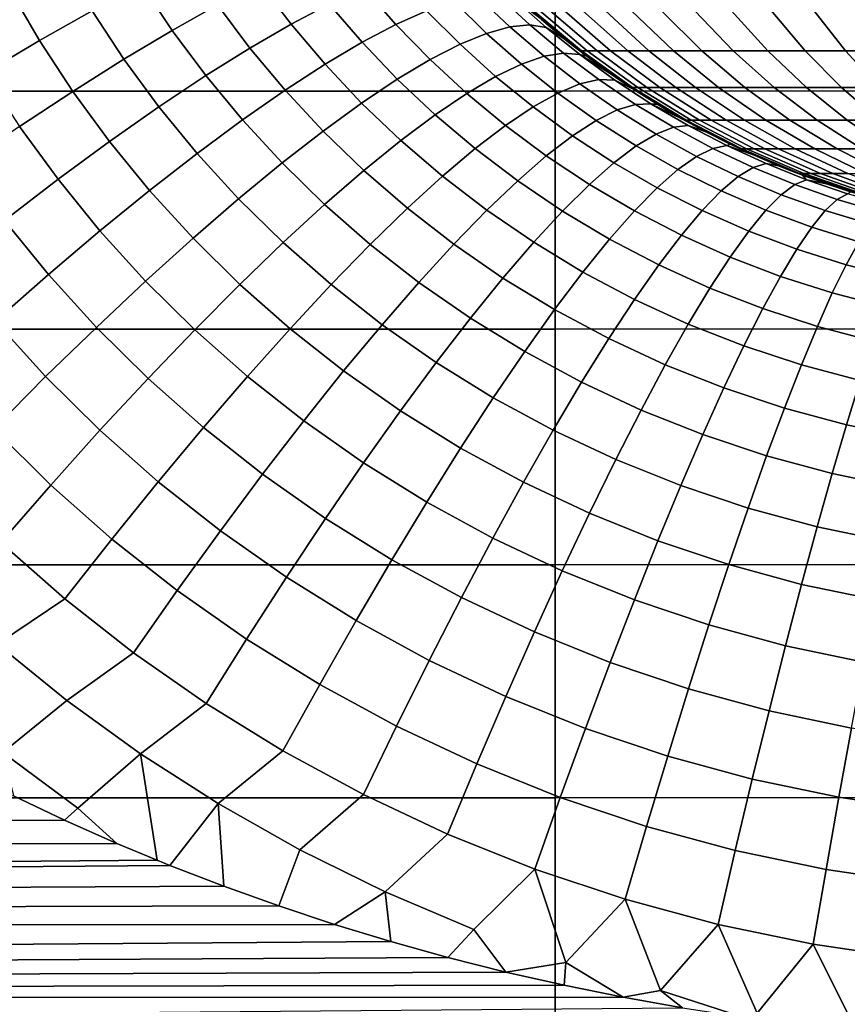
# Model space of a CAD drawing. Header units: metres. Extents: x -28 to 70, y -218 to 27.
# Tile 206 of 246: x 59.82 to 63.19, y -6.65 to -2.64. Entities that reach past the tile are written whole.
import ezdxf

# ---------------------------------------------------------------- set-up
doc = ezdxf.new("R2010")
doc.units = ezdxf.units.M
doc.layers.add('solid_10_261_002_XXX', color=7, linetype='CONTINUOUS')

msp = doc.modelspace()

# ---------------------------------------------------------------- linework, layer by layer
at = {"layer": 'solid_10_261_002_XXX'}
for points in [[(54.200001, -2.934609, 94.216469), (54.200001, -1.960343, 94.096306), (62, -1.960395, 94.096313), (62, -2.93468, 94.216476)], [(62, -2.93468, 94.216476), (62, -1.960395, 94.096313), (68.738998, -1.958035, 94.096077), (68.738998, -2.931169, 94.215958)], [(60.117542, -2.607381, 135.057861), (60.000137, -2.407986, 135.12764), (59.781879, -2.518591, 134.889053), (59.904449, -2.728023, 134.819473)], [(60.628242, -2.583766, 135.508224), (60.508045, -2.405127, 135.580597), (60.319054, -2.499581, 135.311966), (60.443691, -2.68701, 135.239761)], [(61.082016, -2.580556, 136.009659), (60.958553, -2.421127, 136.083633), (60.800129, -2.495, 135.789963), (60.9272, -2.66199, 135.716064)], [(61.478008, -2.60749, 136.552551), (61.35075, -2.465823, 136.627121), (61.223419, -2.515065, 136.313812), (61.353355, -2.66309, 136.239243)], [(59.904449, -2.728023, 134.819473), (59.781879, -2.518591, 134.889053), (59.55238, -2.640855, 134.667282), (59.680775, -2.860943, 134.597885)], [(60.443691, -2.68701, 135.239761), (60.319054, -2.499581, 135.311966), (60.117542, -2.607381, 135.057861), (60.247341, -2.804248, 134.985794)], [(60.9272, -2.66199, 135.716064), (60.800129, -2.495, 135.789963), (60.628242, -2.583766, 135.508224), (60.759697, -2.758987, 135.434402)], [(61.353355, -2.66309, 136.239243), (61.223419, -2.515065, 136.313812), (61.082016, -2.580556, 136.009659), (61.215458, -2.73562, 135.935059)], [(61.816948, -2.673346, 137.126663), (61.685326, -2.548044, 137.200729), (61.58884, -2.569082, 136.87355), (61.722115, -2.699567, 136.799377)], [(61.897865, -2.665304, 137.458603), (61.767021, -2.544476, 137.532547), (61.685326, -2.548044, 137.200729), (61.816948, -2.673346, 137.126663)], [(61.964493, -2.675478, 137.79364), (61.833538, -2.558393, 137.867477), (61.767021, -2.544476, 137.532547), (61.897865, -2.665304, 137.458603)], [(61.833538, -2.558393, 137.867477), (61.964493, -2.675478, 137.79364), (62.036121, -2.719803, 138.111481), (61.944588, -2.643043, 138.161926)], [(60.759697, -2.758987, 135.434402), (60.628242, -2.583766, 135.508224), (60.443691, -2.68701, 135.239761), (60.580292, -2.871094, 135.166)], [(61.215458, -2.73562, 135.935059), (61.082016, -2.580556, 136.009659), (60.9272, -2.66199, 135.716064), (61.06496, -2.824743, 135.641464)], [(61.722115, -2.699567, 136.799377), (61.58884, -2.569082, 136.87355), (61.478008, -2.60749, 136.552551), (61.613815, -2.743845, 136.478271)], [(61.858395, -2.565681, 195.5), (62.056786, -2.73641, 195.5), (62.107574, -2.770238, 195.719467), (61.911545, -2.606703, 195.733215)], [(61.944588, -2.643043, 138.161926), (62.036121, -2.719803, 138.111481), (62.056786, -2.73641, 195.5), (61.858395, -2.565681, 195.5)], [(60.247341, -2.804248, 134.985794), (60.117542, -2.607381, 135.057861), (59.904449, -2.728023, 134.819473), (60.040108, -2.934935, 134.747513)], [(61.613815, -2.743845, 136.478271), (61.478008, -2.60749, 136.552551), (61.353355, -2.66309, 136.239243), (61.492554, -2.805971, 136.164841)], [(61.911545, -2.606703, 195.733215), (62.107574, -2.770238, 195.719467), (62.131241, -2.770238, 195.94252), (61.936695, -2.606703, 195.97023)], [(61.936695, -2.606703, 195.97023), (62.131241, -2.770238, 195.94252), (62.170776, -2.770238, 196.16333), (61.978706, -2.606703, 196.204849)], [(61.978706, -2.606703, 196.204849), (62.170776, -2.770238, 196.16333), (62.225975, -2.770238, 196.380737), (62.037361, -2.606703, 196.435867)], [(62.037361, -2.606703, 196.435867), (62.225975, -2.770238, 196.380737), (62.296562, -2.770238, 196.593643), (62.112366, -2.606703, 196.662109)], [(62.112366, -2.606703, 196.662109), (62.296562, -2.770238, 196.593643), (62.382172, -2.770238, 196.80098), (62.203335, -2.606703, 196.882416)], [(62.203335, -2.606703, 196.882416), (62.382172, -2.770238, 196.80098), (62.482368, -2.770238, 197.001663), (62.309803, -2.606703, 197.095657)], [(62.309803, -2.606703, 197.095657), (62.482368, -2.770238, 197.001663), (62.596642, -2.770238, 197.194672), (62.431229, -2.606703, 197.300766)], [(62.431229, -2.606703, 197.300766), (62.596642, -2.770238, 197.194672), (62.724403, -2.770238, 197.379044), (62.56699, -2.606703, 197.496674)], [(62.56699, -2.606703, 197.496674), (62.724403, -2.770238, 197.379044), (62.865005, -2.770238, 197.553818), (62.716396, -2.606703, 197.682388)], [(62.716396, -2.606703, 197.682388), (62.865005, -2.770238, 197.553818), (63.017731, -2.770238, 197.718094), (62.878681, -2.606703, 197.856949)], [(62.878681, -2.606703, 197.856949), (63.017731, -2.770238, 197.718094), (63.181797, -2.770238, 197.871063), (63.053017, -2.606703, 198.019485)], [(63.053017, -2.606703, 198.019485), (63.181797, -2.770238, 197.871063), (63.356369, -2.770238, 198.011917), (63.238514, -2.606703, 198.169159)], [(61.06496, -2.824743, 135.641464), (60.9272, -2.66199, 135.716064), (60.759697, -2.758987, 135.434402), (60.902569, -2.930042, 135.359787)], [(61.492554, -2.805971, 136.164841), (61.353355, -2.66309, 136.239243), (61.215458, -2.73562, 135.935059), (61.358894, -2.885656, 135.860565)], [(61.955555, -2.79245, 137.053772), (61.816948, -2.673346, 137.126663), (61.722115, -2.699567, 136.799377), (61.863094, -2.824053, 136.726288)], [(62.035011, -2.779685, 137.385925), (61.897865, -2.665304, 137.458603), (61.816948, -2.673346, 137.126663), (61.955555, -2.79245, 137.053772)], [(62.101093, -2.785816, 137.721176), (61.964493, -2.675478, 137.79364), (61.897865, -2.665304, 137.458603), (62.035011, -2.779685, 137.385925)], [(61.964493, -2.675478, 137.79364), (62.101093, -2.785816, 137.721176), (62.129234, -2.79265, 138.062592), (62.036121, -2.719803, 138.111481)], [(60.580292, -2.871094, 135.166), (60.443691, -2.68701, 135.239761), (60.247341, -2.804248, 134.985794), (60.389816, -2.997786, 134.912094)], [(61.863094, -2.824053, 136.726288), (61.722115, -2.699567, 136.799377), (61.613815, -2.743845, 136.478271), (61.758057, -2.874344, 136.404984)], [(62.036121, -2.719803, 138.111481), (62.129234, -2.79265, 138.062592), (62.056786, -2.73641, 195.5)], [(60.040108, -2.934935, 134.747513), (59.904449, -2.728023, 134.819473), (59.680775, -2.860943, 134.597885), (59.82296, -3.078458, 134.526062)], [(60.902569, -2.930042, 135.359787), (60.759697, -2.758987, 135.434402), (60.580292, -2.871094, 135.166), (60.729038, -3.051026, 135.09137)], [(61.358894, -2.885656, 135.860565), (61.215458, -2.73562, 135.935059), (61.06496, -2.824743, 135.641464), (61.213467, -2.982528, 135.566864)], [(61.758057, -2.874344, 136.404984), (61.613815, -2.743845, 136.478271), (61.492554, -2.805971, 136.164841), (61.640938, -2.943089, 136.09137)], [(62.056786, -2.73641, 195.5), (62.26738, -2.891836, 195.5), (62.314987, -2.918992, 195.704941), (62.107574, -2.770238, 195.719467)], [(62.129234, -2.79265, 138.062592), (62.224113, -2.861859, 138.014664), (62.26738, -2.891836, 195.5), (62.056786, -2.73641, 195.5)], [(62.100937, -2.90497, 136.982773), (61.955555, -2.79245, 137.053772), (61.863094, -2.824053, 136.726288), (62.011585, -2.942067, 136.654999)], [(62.178211, -2.887316, 137.315216), (62.035011, -2.779685, 137.385925), (61.955555, -2.79245, 137.053772), (62.100937, -2.90497, 136.982773)], [(62.24305, -2.889189, 137.650757), (62.101093, -2.785816, 137.721176), (62.035011, -2.779685, 137.385925), (62.178211, -2.887316, 137.315216)], [(62.101093, -2.785816, 137.721176), (62.24305, -2.889189, 137.650757), (62.320492, -2.927342, 137.967911), (62.224113, -2.861859, 138.014664)], [(62.101093, -2.785816, 137.721176), (62.224113, -2.861859, 138.014664), (62.129234, -2.79265, 138.062592)], [(62.107574, -2.770238, 195.719467), (62.314987, -2.918992, 195.704941), (62.337086, -2.918992, 195.913208), (62.131241, -2.770238, 195.94252)], [(62.131241, -2.770238, 195.94252), (62.337086, -2.918992, 195.913208), (62.374001, -2.918992, 196.119385), (62.170776, -2.770238, 196.16333)], [(62.170776, -2.770238, 196.16333), (62.374001, -2.918992, 196.119385), (62.425545, -2.918992, 196.322403), (62.225975, -2.770238, 196.380737)], [(62.225975, -2.770238, 196.380737), (62.425545, -2.918992, 196.322403), (62.491455, -2.918992, 196.52121), (62.296562, -2.770238, 196.593643)], [(62.296562, -2.770238, 196.593643), (62.491455, -2.918992, 196.52121), (62.571396, -2.918992, 196.714798), (62.382172, -2.770238, 196.80098)], [(62.382172, -2.770238, 196.80098), (62.571396, -2.918992, 196.714798), (62.664955, -2.918992, 196.902191), (62.482368, -2.770238, 197.001663)], [(62.482368, -2.770238, 197.001663), (62.664955, -2.918992, 196.902191), (62.77166, -2.918992, 197.082428), (62.596642, -2.770238, 197.194672)], [(62.596642, -2.770238, 197.194672), (62.77166, -2.918992, 197.082428), (62.890961, -2.918992, 197.254578), (62.724403, -2.770238, 197.379044)], [(62.724403, -2.770238, 197.379044), (62.890961, -2.918992, 197.254578), (63.022251, -2.918992, 197.417786), (62.865005, -2.770238, 197.553818)], [(62.865005, -2.770238, 197.553818), (63.022251, -2.918992, 197.417786), (63.16486, -2.918992, 197.571182), (63.017731, -2.770238, 197.718094)], [(63.017731, -2.770238, 197.718094), (63.16486, -2.918992, 197.571182), (63.318058, -2.918992, 197.714005), (63.181797, -2.770238, 197.871063)], [(63.181797, -2.770238, 197.871063), (63.318058, -2.918992, 197.714005), (63.481064, -2.918992, 197.845535), (63.356369, -2.770238, 198.011917)], [(60.389816, -2.997786, 134.912094), (60.247341, -2.804248, 134.985794), (60.040108, -2.934935, 134.747513), (60.189163, -3.138472, 134.673889)], [(61.213467, -2.982528, 135.566864), (61.06496, -2.824743, 135.641464), (60.902569, -2.930042, 135.359787), (61.056942, -3.096134, 135.285095)], [(61.640938, -2.943089, 136.09137), (61.492554, -2.805971, 136.164841), (61.358894, -2.885656, 135.860565), (61.512283, -3.029968, 135.786896)], [(62.011585, -2.942067, 136.654999), (61.863094, -2.824053, 136.726288), (61.758057, -2.874344, 136.404984), (61.910572, -2.998435, 136.33342)], [(60.729038, -3.051026, 135.09137), (60.580292, -2.871094, 135.166), (60.389816, -2.997786, 134.912094), (60.545185, -3.187128, 134.837463)], [(61.910572, -2.998435, 136.33342), (61.758057, -2.874344, 136.404984), (61.640938, -2.943089, 136.09137), (61.79837, -3.07381, 136.019516)], [(62.224113, -2.861859, 138.014664), (62.320492, -2.927342, 137.967911), (62.26738, -2.891836, 195.5)], [(61.512283, -3.029968, 135.786896), (61.358894, -2.885656, 135.860565), (61.213467, -2.982528, 135.566864), (61.372696, -3.134574, 135.493011)], [(62.25285, -3.010511, 136.914352), (62.100937, -2.90497, 136.982773), (62.011585, -2.942067, 136.654999), (62.16737, -3.053132, 136.586212)], [(62.327202, -2.98789, 137.247147), (62.178211, -2.887316, 137.315216), (62.100937, -2.90497, 136.982773), (62.25285, -3.010511, 136.914352)], [(62.390076, -2.985376, 137.583069), (62.24305, -2.889189, 137.650757), (62.178211, -2.887316, 137.315216), (62.327202, -2.98789, 137.247147)], [(62.24305, -2.889189, 137.650757), (62.390076, -2.985376, 137.583069), (62.417751, -2.988822, 137.923019), (62.320492, -2.927342, 137.967911)], [(62.26738, -2.891836, 195.5), (62.488998, -3.031089, 195.5), (62.532677, -3.052173, 195.689682), (62.314987, -2.918992, 195.704941)], [(62.320492, -2.927342, 137.967911), (62.417751, -2.988822, 137.923019), (62.488998, -3.031089, 195.5), (62.26738, -2.891836, 195.5)], [(62.314987, -2.918992, 195.704941), (62.532677, -3.052173, 195.689682), (62.553131, -3.052173, 195.882446), (62.337086, -2.918992, 195.913208)], [(62.337086, -2.918992, 195.913208), (62.553131, -3.052173, 195.882446), (62.587299, -3.052173, 196.073273), (62.374001, -2.918992, 196.119385)], [(62.374001, -2.918992, 196.119385), (62.587299, -3.052173, 196.073273), (62.635006, -3.052173, 196.261169), (62.425545, -2.918992, 196.322403)], [(62.425545, -2.918992, 196.322403), (62.635006, -3.052173, 196.261169), (62.696011, -3.052173, 196.445175), (62.491455, -2.918992, 196.52121)], [(62.491455, -2.918992, 196.52121), (62.696011, -3.052173, 196.445175), (62.769997, -3.052173, 196.624359), (62.571396, -2.918992, 196.714798)], [(62.571396, -2.918992, 196.714798), (62.769997, -3.052173, 196.624359), (62.85659, -3.052173, 196.797806), (62.664955, -2.918992, 196.902191)], [(62.664955, -2.918992, 196.902191), (62.85659, -3.052173, 196.797806), (62.955349, -3.052173, 196.964615), (62.77166, -2.918992, 197.082428)], [(62.77166, -2.918992, 197.082428), (62.955349, -3.052173, 196.964615), (63.065769, -3.052173, 197.123962), (62.890961, -2.918992, 197.254578)], [(62.890961, -2.918992, 197.254578), (63.065769, -3.052173, 197.123962), (63.187286, -3.052173, 197.275009), (63.022251, -2.918992, 197.417786)], [(63.022251, -2.918992, 197.417786), (63.187286, -3.052173, 197.275009), (63.319275, -3.052173, 197.416977), (63.16486, -2.918992, 197.571182)], [(63.16486, -2.918992, 197.571182), (63.319275, -3.052173, 197.416977), (63.461071, -3.052173, 197.549179), (63.318058, -2.918992, 197.714005)], [(54.200001, -3.901806, 94.384293), (54.200001, -2.934609, 94.216469), (62, -2.93468, 94.216476), (62, -3.901894, 94.384315)], [(60.189163, -3.138472, 134.673889), (60.040108, -2.934935, 134.747513), (59.82296, -3.078458, 134.526062), (59.979271, -3.292495, 134.452484)], [(61.056942, -3.096134, 135.285095), (60.902569, -2.930042, 135.359787), (60.729038, -3.051026, 135.09137), (60.890057, -3.225943, 135.016586)], [(61.79837, -3.07381, 136.019516), (61.640938, -2.943089, 136.09137), (61.512283, -3.029968, 135.786896), (61.675507, -3.16784, 135.714798)], [(62.16737, -3.053132, 136.586212), (62.011585, -2.942067, 136.654999), (61.910572, -2.998435, 136.33342), (62.071159, -3.115553, 136.264282)], [(62, -3.901894, 94.384315), (62, -2.93468, 94.216476), (68.738998, -2.931169, 94.215958), (68.738998, -3.897258, 94.383392)], [(60.545185, -3.187128, 134.837463), (60.389816, -2.997786, 134.912094), (60.189163, -3.138472, 134.673889), (60.351864, -3.337714, 134.599243)], [(61.372696, -3.134574, 135.493011), (61.213467, -2.982528, 135.566864), (61.056942, -3.096134, 135.285095), (61.222824, -3.256418, 135.211075)], [(62.071159, -3.115553, 136.264282), (61.910572, -2.998435, 136.33342), (61.79837, -3.07381, 136.019516), (61.964664, -3.197484, 135.950043)], [(62.481697, -3.081096, 137.182419), (62.327202, -2.98789, 137.247147), (62.25285, -3.010511, 136.914352), (62.411026, -3.108675, 136.849182)], [(62.54187, -3.074152, 137.518753), (62.390076, -2.985376, 137.583069), (62.327202, -2.98789, 137.247147), (62.481697, -3.081096, 137.182419)], [(62.390076, -2.985376, 137.583069), (62.54187, -3.074152, 137.518753), (62.613304, -3.099533, 137.839966), (62.51535, -3.04615, 137.880524)], [(62.390076, -2.985376, 137.583069), (62.51535, -3.04615, 137.880524), (62.417751, -2.988822, 137.923019)], [(62.417751, -2.988822, 137.923019), (62.51535, -3.04615, 137.880524), (62.488998, -3.031089, 195.5)], [(61.675507, -3.16784, 135.714798), (61.512283, -3.029968, 135.786896), (61.372696, -3.134574, 135.493011), (61.542549, -3.280086, 135.420639)], [(62.411026, -3.108675, 136.849182), (62.25285, -3.010511, 136.914352), (62.16737, -3.053132, 136.586212), (62.330189, -3.156759, 136.52063)], [(62.488998, -3.031089, 195.5), (62.720406, -3.153391, 195.5), (62.759483, -3.169069, 195.673782), (62.532677, -3.052173, 195.689682)], [(62.613304, -3.099533, 137.839966), (62.711517, -3.149094, 137.801514), (62.720406, -3.153391, 195.5), (62.488998, -3.031089, 195.5)], [(62.51535, -3.04615, 137.880524), (62.613304, -3.099533, 137.839966), (62.488998, -3.031089, 195.5)], [(59.979271, -3.292495, 134.452484), (59.82296, -3.078458, 134.526062), (59.596912, -3.234148, 134.322449), (59.76112, -3.459135, 134.248917)], [(60.890057, -3.225943, 135.016586), (60.729038, -3.051026, 135.09137), (60.545185, -3.187128, 134.837463), (60.713593, -3.37135, 134.762604)], [(61.964664, -3.197484, 135.950043), (61.79837, -3.07381, 136.019516), (61.675507, -3.16784, 135.714798), (61.848385, -3.298541, 135.644974)], [(62.330189, -3.156759, 136.52063), (62.16737, -3.053132, 136.586212), (62.071159, -3.115553, 136.264282), (62.239563, -3.225124, 136.198273)], [(62.698093, -3.155302, 137.45842), (62.54187, -3.074152, 137.518753), (62.481697, -3.081096, 137.182419), (62.641354, -3.166623, 137.121597)], [(62.532677, -3.052173, 195.689682), (62.759483, -3.169069, 195.673782), (62.778225, -3.169069, 195.850403), (62.553131, -3.052173, 195.882446)], [(62.54187, -3.074152, 137.518753), (62.698093, -3.155302, 137.45842), (62.711517, -3.149094, 137.801514), (62.613304, -3.099533, 137.839966)], [(62.553131, -3.052173, 195.882446), (62.778225, -3.169069, 195.850403), (62.809528, -3.169069, 196.025223), (62.587299, -3.052173, 196.073273)], [(62.587299, -3.052173, 196.073273), (62.809528, -3.169069, 196.025223), (62.853237, -3.169069, 196.197372), (62.635006, -3.052173, 196.261169)], [(62.635006, -3.052173, 196.261169), (62.853237, -3.169069, 196.197372), (62.90913, -3.169069, 196.365967), (62.696011, -3.052173, 196.445175)], [(62.696011, -3.052173, 196.445175), (62.90913, -3.169069, 196.365967), (62.976917, -3.169069, 196.530136), (62.769997, -3.052173, 196.624359)], [(62.769997, -3.052173, 196.624359), (62.976917, -3.169069, 196.530136), (63.056252, -3.169069, 196.689041), (62.85659, -3.052173, 196.797806)], [(62.85659, -3.052173, 196.797806), (63.056252, -3.169069, 196.689041), (63.146736, -3.169069, 196.841873), (62.955349, -3.052173, 196.964615)], [(62.955349, -3.052173, 196.964615), (63.146736, -3.169069, 196.841873), (63.247902, -3.169069, 196.987854), (63.065769, -3.052173, 197.123962)], [(63.065769, -3.052173, 197.123962), (63.247902, -3.169069, 196.987854), (63.359234, -3.169069, 197.126251), (63.187286, -3.052173, 197.275009)], [(63.187286, -3.052173, 197.275009), (63.359234, -3.169069, 197.126251), (63.480164, -3.169069, 197.256332), (63.319275, -3.052173, 197.416977)], [(61.222824, -3.256418, 135.211075), (61.056942, -3.096134, 135.285095), (60.890057, -3.225943, 135.016586), (61.06337, -3.394932, 134.942398)], [(62.239563, -3.225124, 136.198273), (62.071159, -3.115553, 136.264282), (61.964664, -3.197484, 135.950043), (62.139576, -3.31345, 135.883636)], [(62.575115, -3.199056, 136.787903), (62.411026, -3.108675, 136.849182), (62.330189, -3.156759, 136.52063), (62.499687, -3.25245, 136.458878)], [(62.641354, -3.166623, 137.121597), (62.481697, -3.081096, 137.182419), (62.411026, -3.108675, 136.849182), (62.575115, -3.199056, 136.787903)], [(60.351864, -3.337714, 134.599243), (60.189163, -3.138472, 134.673889), (59.979271, -3.292495, 134.452484), (60.149975, -3.502079, 134.377838)], [(61.542549, -3.280086, 135.420639), (61.372696, -3.134574, 135.493011), (61.222824, -3.256418, 135.211075), (61.400124, -3.410023, 135.138458)], [(62.499687, -3.25245, 136.458878), (62.330189, -3.156759, 136.52063), (62.239563, -3.225124, 136.198273), (62.415428, -3.326555, 136.136078)], [(62.858395, -3.228614, 137.402634), (62.698093, -3.155302, 137.45842), (62.641354, -3.166623, 137.121597), (62.805798, -3.244164, 137.065308)], [(62.698093, -3.155302, 137.45842), (62.809864, -3.194929, 137.765442), (62.711517, -3.149094, 137.801514)], [(62.698093, -3.155302, 137.45842), (62.858395, -3.228614, 137.402634), (62.908169, -3.237112, 137.731842), (62.809864, -3.194929, 137.765442)], [(62.711517, -3.149094, 137.801514), (62.809864, -3.194929, 137.765442), (62.720406, -3.153391, 195.5)], [(62.720406, -3.153391, 195.5), (62.960308, -3.258058, 195.5), (62.994198, -3.269056, 195.657333), (62.759483, -3.169069, 195.673782)], [(62.809864, -3.194929, 137.765442), (62.908169, -3.237112, 137.731842), (62.960308, -3.258058, 195.5), (62.720406, -3.153391, 195.5)], [(60.713593, -3.37135, 134.762604), (60.545185, -3.187128, 134.837463), (60.351864, -3.337714, 134.599243), (60.52837, -3.531673, 134.524292)], [(61.848385, -3.298541, 135.644974), (61.675507, -3.16784, 135.714798), (61.542549, -3.280086, 135.420639), (61.72287, -3.418253, 135.35051)], [(62.139576, -3.31345, 135.883636), (61.964664, -3.197484, 135.950043), (61.848385, -3.298541, 135.644974), (62.030685, -3.421325, 135.578186)], [(62.74472, -3.281254, 136.73111), (62.575115, -3.199056, 136.787903), (62.499687, -3.25245, 136.458878), (62.675449, -3.33971, 136.401596)], [(62.805798, -3.244164, 137.065308), (62.641354, -3.166623, 137.121597), (62.575115, -3.199056, 136.787903), (62.74472, -3.281254, 136.73111)], [(62.759483, -3.169069, 195.673782), (62.994198, -3.269056, 195.657333), (63.011166, -3.269056, 195.81723), (62.778225, -3.169069, 195.850403)], [(62.778225, -3.169069, 195.850403), (63.011166, -3.269056, 195.81723), (63.039505, -3.269056, 195.97551), (62.809528, -3.169069, 196.025223)], [(62.809528, -3.169069, 196.025223), (63.039505, -3.269056, 195.97551), (63.079079, -3.269056, 196.131363), (62.853237, -3.169069, 196.197372)], [(62.853237, -3.169069, 196.197372), (63.079079, -3.269056, 196.131363), (63.129677, -3.269056, 196.283997), (62.90913, -3.169069, 196.365967)], [(62.90913, -3.169069, 196.365967), (63.129677, -3.269056, 196.283997), (63.191048, -3.269056, 196.432617), (62.976917, -3.169069, 196.530136)], [(62.976917, -3.169069, 196.530136), (63.191048, -3.269056, 196.432617), (63.262875, -3.269056, 196.576477), (63.056252, -3.169069, 196.689041)], [(63.056252, -3.169069, 196.689041), (63.262875, -3.269056, 196.576477), (63.344791, -3.269056, 196.714844), (63.146736, -3.169069, 196.841873)], [(63.146736, -3.169069, 196.841873), (63.344791, -3.269056, 196.714844), (63.436382, -3.269056, 196.847015), (63.247902, -3.169069, 196.987854)], [(61.06337, -3.394932, 134.942398), (60.890057, -3.225943, 135.016586), (60.713593, -3.37135, 134.762604), (60.895077, -3.549468, 134.688248)], [(62.415428, -3.326555, 136.136078), (62.239563, -3.225124, 136.198273), (62.139576, -3.31345, 135.883636), (62.322723, -3.421026, 135.820984)], [(63.022408, -3.293877, 137.351974), (62.858395, -3.228614, 137.402634), (62.805798, -3.244164, 137.065308), (62.974644, -3.313421, 137.01413)], [(62.858395, -3.228614, 137.402634), (63.022408, -3.293877, 137.351974), (63.006264, -3.275723, 137.700562), (62.908169, -3.237112, 137.731842)], [(62.908169, -3.237112, 137.731842), (63.006264, -3.275723, 137.700562), (62.960308, -3.258058, 195.5)], [(61.400124, -3.410023, 135.138458), (61.222824, -3.256418, 135.211075), (61.06337, -3.394932, 134.942398), (61.248898, -3.557045, 134.869553)], [(61.72287, -3.418253, 135.35051), (61.542549, -3.280086, 135.420639), (61.400124, -3.410023, 135.138458), (61.588696, -3.55606, 135.068024)], [(62.675449, -3.33971, 136.401596), (62.499687, -3.25245, 136.458878), (62.415428, -3.326555, 136.136078), (62.598305, -3.419261, 136.078308)], [(62.974644, -3.313421, 137.01413), (62.805798, -3.244164, 137.065308), (62.74472, -3.281254, 136.73111), (62.919426, -3.35488, 136.679428)], [(62.960308, -3.258058, 195.5), (63.207355, -3.344505, 195.5), (63.235569, -3.351602, 195.640411), (62.994198, -3.269056, 195.657333)], [(63.104118, -3.310898, 137.671661), (63.201729, -3.342763, 137.645233), (63.207355, -3.344505, 195.5), (62.960308, -3.258058, 195.5)], [(63.006264, -3.275723, 137.700562), (63.104118, -3.310898, 137.671661), (62.960308, -3.258058, 195.5)], [(62.994198, -3.269056, 195.657333), (63.235569, -3.351602, 195.640411), (63.25071, -3.351602, 195.783127), (63.011166, -3.269056, 195.81723)], [(63.022408, -3.293877, 137.351974), (63.104118, -3.310898, 137.671661), (63.006264, -3.275723, 137.700562)], [(63.011166, -3.269056, 195.81723), (63.25071, -3.351602, 195.783127), (63.276005, -3.351602, 195.924377), (63.039505, -3.269056, 195.97551)], [(63.039505, -3.269056, 195.97551), (63.276005, -3.351602, 195.924377), (63.311321, -3.351602, 196.063477), (63.079079, -3.269056, 196.131363)], [(63.079079, -3.269056, 196.131363), (63.311321, -3.351602, 196.063477), (63.35648, -3.351602, 196.199692), (63.129677, -3.269056, 196.283997)], [(63.129677, -3.269056, 196.283997), (63.35648, -3.351602, 196.199692), (63.411251, -3.351602, 196.332336), (63.191048, -3.269056, 196.432617)], [(60.149975, -3.502079, 134.377838), (59.979271, -3.292495, 134.452484), (59.76112, -3.459135, 134.248917), (59.940468, -3.679456, 134.174271)], [(62.030685, -3.421325, 135.578186), (61.848385, -3.298541, 135.644974), (61.72287, -3.418253, 135.35051), (61.91341, -3.548246, 135.28334)], [(62.322723, -3.421026, 135.820984), (62.139576, -3.31345, 135.883636), (62.030685, -3.421325, 135.578186), (62.222015, -3.53542, 135.515106)], [(62.919426, -3.35488, 136.679428), (62.74472, -3.281254, 136.73111), (62.675449, -3.33971, 136.401596), (62.857018, -3.418064, 136.349411)], [(63.147469, -3.374106, 136.968643), (62.974644, -3.313421, 137.01413), (62.919426, -3.35488, 136.679428), (63.098778, -3.419563, 136.633438)], [(63.189751, -3.350892, 137.306976), (63.022408, -3.293877, 137.351974), (62.974644, -3.313421, 137.01413), (63.147469, -3.374106, 136.968643)], [(63.022408, -3.293877, 137.351974), (63.189751, -3.350892, 137.306976), (63.201729, -3.342763, 137.645233), (63.104118, -3.310898, 137.671661)], [(60.52837, -3.531673, 134.524292), (60.351864, -3.337714, 134.599243), (60.149975, -3.502079, 134.377838), (60.335255, -3.706166, 134.302811)], [(62.598305, -3.419261, 136.078308), (62.415428, -3.326555, 136.136078), (62.322723, -3.421026, 135.820984), (62.513649, -3.519533, 135.762756)], [(62.857018, -3.418064, 136.349411), (62.675449, -3.33971, 136.401596), (62.598305, -3.419261, 136.078308), (62.787708, -3.502675, 136.025635)], [(63.098778, -3.419563, 136.633438), (62.919426, -3.35488, 136.679428), (62.857018, -3.418064, 136.349411), (63.043903, -3.487051, 136.302948)], [(63.360012, -3.39948, 137.268066), (63.189751, -3.350892, 137.306976), (63.147469, -3.374106, 136.968643), (63.323803, -3.425958, 136.929276)], [(60.895077, -3.549468, 134.688248), (60.713593, -3.37135, 134.762604), (60.52837, -3.531673, 134.524292), (60.718735, -3.719303, 134.449799)], [(61.248898, -3.557045, 134.869553), (61.06337, -3.394932, 134.942398), (60.895077, -3.549468, 134.688248), (61.089573, -3.720465, 134.615173)], [(63.323803, -3.425958, 136.929276), (63.147469, -3.374106, 136.968643), (63.098778, -3.419563, 136.633438), (63.282234, -3.474956, 136.593628)], [(61.588696, -3.55606, 135.068024), (61.400124, -3.410023, 135.138458), (61.248898, -3.557045, 134.869553), (61.446495, -3.711318, 134.798813)], [(61.91341, -3.548246, 135.28334), (61.72287, -3.418253, 135.35051), (61.588696, -3.55606, 135.068024), (61.788292, -3.693618, 135.000488)], [(62.222015, -3.53542, 135.515106), (62.030685, -3.421325, 135.578186), (61.91341, -3.548246, 135.28334), (62.113766, -3.669204, 135.219849)], [(62.513649, -3.519533, 135.762756), (62.322723, -3.421026, 135.820984), (62.222015, -3.53542, 135.515106), (62.421875, -3.640059, 135.456406)], [(62.787708, -3.502675, 136.025635), (62.598305, -3.419261, 136.078308), (62.513649, -3.519533, 135.762756), (62.711823, -3.608319, 135.709595)], [(63.043903, -3.487051, 136.302948), (62.857018, -3.418064, 136.349411), (62.787708, -3.502675, 136.025635), (62.983109, -3.576254, 135.978683)], [(63.282234, -3.474956, 136.593628), (63.098778, -3.419563, 136.633438), (63.043903, -3.487051, 136.302948), (63.235504, -3.546244, 136.262665)], [(59.940468, -3.679456, 134.174271), (59.76112, -3.459135, 134.248917), (59.535728, -3.637613, 134.064148), (59.724319, -3.869016, 133.989487)], [(60.335255, -3.706166, 134.302811), (60.149975, -3.502079, 134.377838), (59.940468, -3.679456, 134.174271), (60.135151, -3.894012, 134.099167)], [(62.711823, -3.608319, 135.709595), (62.513649, -3.519533, 135.762756), (62.421875, -3.640059, 135.456406), (62.629715, -3.734502, 135.402786)], [(62.983109, -3.576254, 135.978683), (62.787708, -3.502675, 136.025635), (62.711823, -3.608319, 135.709595), (62.916668, -3.686757, 135.662186)], [(63.235504, -3.546244, 136.262665), (63.043903, -3.487051, 136.302948), (62.983109, -3.576254, 135.978683), (63.18383, -3.63949, 135.937973)], [(60.718735, -3.719303, 134.449799), (60.52837, -3.531673, 134.524292), (60.335255, -3.706166, 134.302811), (60.535164, -3.903646, 134.228165)], [(61.089573, -3.720465, 134.615173), (60.895077, -3.549468, 134.688248), (60.718735, -3.719303, 134.449799), (60.922894, -3.899518, 134.376511)], [(61.446495, -3.711318, 134.798813), (61.248898, -3.557045, 134.869553), (61.089573, -3.720465, 134.615173), (61.296932, -3.883302, 134.544159)], [(61.788292, -3.693618, 135.000488), (61.588696, -3.55606, 135.068024), (61.446495, -3.711318, 134.798813), (61.655918, -3.856763, 134.730942)], [(62.113766, -3.669204, 135.219849), (61.91341, -3.548246, 135.28334), (61.788292, -3.693618, 135.000488), (61.998489, -3.821753, 134.936584)], [(62.421875, -3.640059, 135.456406), (62.222015, -3.53542, 135.515106), (62.113766, -3.669204, 135.219849), (62.323418, -3.780275, 135.160706)], [(63.431137, -3.59526, 136.229004), (63.235504, -3.546244, 136.262665), (63.18383, -3.63949, 135.937973), (63.389118, -3.691922, 135.903915)], [(63.18383, -3.63949, 135.937973), (62.983109, -3.576254, 135.978683), (62.916668, -3.686757, 135.662186), (63.127453, -3.754257, 135.621048)], [(62.629715, -3.734502, 135.402786), (62.421875, -3.640059, 135.456406), (62.323418, -3.780275, 135.160706), (62.541767, -3.880635, 135.106628)], [(62.916668, -3.686757, 135.662186), (62.711823, -3.608319, 135.709595), (62.629715, -3.734502, 135.402786), (62.844902, -3.818042, 135.354935)], [(63.389118, -3.691922, 135.903915), (63.18383, -3.63949, 135.937973), (63.127453, -3.754257, 135.621048), (63.343338, -3.810287, 135.586594)], [(60.135151, -3.894012, 134.099167), (59.940468, -3.679456, 134.174271), (59.724319, -3.869016, 133.989487), (59.928993, -4.094334, 133.914337)], [(62.323418, -3.780275, 135.160706), (62.113766, -3.669204, 135.219849), (61.998489, -3.821753, 134.936584), (62.218731, -3.939527, 134.877014)], [(60.535164, -3.903646, 134.228165), (60.335255, -3.706166, 134.302811), (60.135151, -3.894012, 134.099167), (60.345222, -4.101634, 134.024399)], [(60.922894, -3.899518, 134.376511), (60.718735, -3.719303, 134.449799), (60.535164, -3.903646, 134.228165), (60.749645, -4.093369, 134.154694)], [(61.296932, -3.883302, 134.544159), (61.089573, -3.720465, 134.615173), (60.922894, -3.899518, 134.376511), (61.140705, -4.071208, 134.305237)], [(61.655918, -3.856763, 134.730942), (61.446495, -3.711318, 134.798813), (61.296932, -3.883302, 134.544159), (61.516903, -4.036919, 134.475952)], [(61.998489, -3.821753, 134.936584), (61.788292, -3.693618, 135.000488), (61.655918, -3.856763, 134.730942), (61.876717, -3.992353, 134.666656)], [(63.127453, -3.754257, 135.621048), (62.916668, -3.686757, 135.662186), (62.844902, -3.818042, 135.354935), (63.066639, -3.89001, 135.31337)], [(62.844902, -3.818042, 135.354935), (62.629715, -3.734502, 135.402786), (62.541767, -3.880635, 135.106628), (62.768139, -3.969497, 135.058334)], [(63.343338, -3.810287, 135.586594), (63.127453, -3.754257, 135.621048), (63.066639, -3.89001, 135.31337), (63.29401, -3.949802, 135.278549)], [(62.541767, -3.880635, 135.106628), (62.323418, -3.780275, 135.160706), (62.218731, -3.939527, 134.877014), (62.448387, -4.046035, 134.822525)], [(62.218731, -3.939527, 134.877014), (61.998489, -3.821753, 134.936584), (61.876717, -3.992353, 134.666656), (62.108307, -4.11707, 134.606674)], [(63.066639, -3.89001, 135.31337), (62.844902, -3.818042, 135.354935), (62.768139, -3.969497, 135.058334), (63.001671, -4.046114, 135.016373)], [(59.928993, -4.094334, 133.914337), (59.724319, -3.869016, 133.989487), (59.502541, -4.069873, 133.824371), (59.717743, -4.306195, 133.749146)], [(61.876717, -3.992353, 134.666656), (61.655918, -3.856763, 134.730942), (61.516903, -4.036919, 134.475952), (61.74902, -4.180209, 134.411316)], [(62.768139, -3.969497, 135.058334), (62.541767, -3.880635, 135.106628), (62.448387, -4.046035, 134.822525), (62.686737, -4.140413, 134.773819)], [(54.200001, -4.859603, 94.599373), (54.200001, -3.901806, 94.384293), (62, -3.901894, 94.384315), (62, -4.859706, 94.599403)], [(60.345222, -4.101634, 134.024399), (60.135151, -3.894012, 134.099167), (59.928993, -4.094334, 133.914337), (60.149799, -4.312343, 133.839447)], [(60.749645, -4.093369, 134.154694), (60.535164, -3.903646, 134.228165), (60.345222, -4.101634, 134.024399), (60.570629, -4.301112, 133.95076)], [(61.140705, -4.071208, 134.305237), (60.922894, -3.899518, 134.376511), (60.749645, -4.093369, 134.154694), (60.978542, -4.27416, 134.083191)], [(61.516903, -4.036919, 134.475952), (61.296932, -3.883302, 134.544159), (61.140705, -4.071208, 134.305237), (61.371902, -4.233243, 134.23674)], [(62, -4.859706, 94.599403), (62, -3.901894, 94.384315), (68.738998, -3.897258, 94.383392), (68.738998, -4.85398, 94.597969)], [(63.29401, -3.949802, 135.278549), (63.066639, -3.89001, 135.31337), (63.001671, -4.046114, 135.016373), (63.24136, -4.109814, 134.981186)], [(62.448387, -4.046035, 134.822525), (62.218731, -3.939527, 134.877014), (62.108307, -4.11707, 134.606674), (62.350018, -4.229929, 134.551773)], [(62.108307, -4.11707, 134.606674), (61.876717, -3.992353, 134.666656), (61.74902, -4.180209, 134.411316), (61.992661, -4.312075, 134.350952)], [(63.001671, -4.046114, 135.016373), (62.768139, -3.969497, 135.058334), (62.686737, -4.140413, 134.773819), (62.93285, -4.221841, 134.731461)], [(61.74902, -4.180209, 134.411316), (61.516903, -4.036919, 134.475952), (61.371902, -4.233243, 134.23674), (61.615997, -4.384441, 134.171753)], [(61.371902, -4.233243, 134.23674), (61.140705, -4.071208, 134.305237), (60.978542, -4.27416, 134.083191), (61.221588, -4.444819, 134.014389)], [(62.686737, -4.140413, 134.773819), (62.448387, -4.046035, 134.822525), (62.350018, -4.229929, 134.551773), (62.601082, -4.329993, 134.50267)], [(63.24136, -4.109814, 134.981186), (63.001671, -4.046114, 135.016373), (62.93285, -4.221841, 134.731461), (63.185642, -4.289577, 134.695923)], [(60.149799, -4.312343, 133.839447), (59.928993, -4.094334, 133.914337), (59.717743, -4.306195, 133.749146), (59.94981, -4.534787, 133.674164)], [(60.570629, -4.301112, 133.95076), (60.345222, -4.101634, 134.024399), (60.149799, -4.312343, 133.839447), (60.386684, -4.521776, 133.76564)], [(60.978542, -4.27416, 134.083191), (60.749645, -4.093369, 134.154694), (60.570629, -4.301112, 133.95076), (60.811203, -4.491208, 133.879013)], [(62.350018, -4.229929, 134.551773), (62.108307, -4.11707, 134.606674), (61.992661, -4.312075, 134.350952), (62.247116, -4.431459, 134.29567)], [(63.486141, -4.16001, 134.953293), (63.24136, -4.109814, 134.981186), (63.185642, -4.289577, 134.695923), (63.443954, -4.342976, 134.66774)], [(62.93285, -4.221841, 134.731461), (62.686737, -4.140413, 134.773819), (62.601082, -4.329993, 134.50267), (62.8605, -4.416368, 134.459946)], [(61.992661, -4.312075, 134.350952), (61.74902, -4.180209, 134.411316), (61.615997, -4.384441, 134.171753), (61.872334, -4.52363, 134.111038)], [(61.615997, -4.384441, 134.171753), (61.371902, -4.233243, 134.23674), (61.221588, -4.444819, 134.014389), (61.478264, -4.604096, 133.949081)], [(62.601082, -4.329993, 134.50267), (62.350018, -4.229929, 134.551773), (62.247116, -4.431459, 134.29567), (62.51157, -4.537351, 134.246185)], [(63.185642, -4.289577, 134.695923), (62.93285, -4.221841, 134.731461), (62.8605, -4.416368, 134.459946), (63.12711, -4.488249, 134.424088)], [(61.221588, -4.444819, 134.014389), (60.978542, -4.27416, 134.083191), (60.811203, -4.491208, 133.879013), (61.066666, -4.67066, 133.809967)], [(59.94981, -4.534787, 133.674164), (59.717743, -4.306195, 133.749146), (59.502384, -4.528606, 133.604401), (59.746181, -4.767929, 133.529327)], [(60.386684, -4.521776, 133.76564), (60.149799, -4.312343, 133.839447), (59.94981, -4.534787, 133.674164), (60.198669, -4.75433, 133.600204)], [(60.811203, -4.491208, 133.879013), (60.570629, -4.301112, 133.95076), (60.386684, -4.521776, 133.76564), (60.639469, -4.721338, 133.693695)], [(62.247116, -4.431459, 134.29567), (61.992661, -4.312075, 134.350952), (61.872334, -4.52363, 134.111038), (62.140163, -4.649682, 134.055374)], [(63.443954, -4.342976, 134.66774), (63.185642, -4.289577, 134.695923), (63.12711, -4.488249, 134.424088), (63.399666, -4.544935, 134.39563)], [(62.8605, -4.416368, 134.459946), (62.601082, -4.329993, 134.50267), (62.51157, -4.537351, 134.246185), (62.784962, -4.628788, 134.20311)], [(61.872334, -4.52363, 134.111038), (61.615997, -4.384441, 134.171753), (61.478264, -4.604096, 133.949081), (61.747887, -4.750749, 133.888046)], [(62.51157, -4.537351, 134.246185), (62.247116, -4.431459, 134.29567), (62.140163, -4.649682, 134.055374), (62.418621, -4.761517, 134.005554)], [(63.12711, -4.488249, 134.424088), (62.8605, -4.416368, 134.459946), (62.784962, -4.628788, 134.20311), (63.06604, -4.704904, 134.166931)], [(61.478264, -4.604096, 133.949081), (61.221588, -4.444819, 134.014389), (61.066666, -4.67066, 133.809967), (61.336472, -4.838149, 133.74437)], [(61.066666, -4.67066, 133.809967), (60.811203, -4.491208, 133.879013), (60.639469, -4.721338, 133.693695), (60.907856, -4.909708, 133.624405)], [(63.399666, -4.544935, 134.39563), (63.12711, -4.488249, 134.424088), (63.06604, -4.704904, 134.166931), (63.353485, -4.764943, 134.138214)], [(60.198669, -4.75433, 133.600204), (59.94981, -4.534787, 133.674164), (59.746181, -4.767929, 133.529327), (60.007465, -4.997689, 133.455246)], [(60.639469, -4.721338, 133.693695), (60.386684, -4.521776, 133.76564), (60.198669, -4.75433, 133.600204), (60.464142, -4.963476, 133.528091)], [(62.140163, -4.649682, 134.055374), (61.872334, -4.52363, 134.111038), (61.747887, -4.750749, 133.888046), (62.029659, -4.883579, 133.832047)], [(62.784962, -4.628788, 134.20311), (62.51157, -4.537351, 134.246185), (62.418621, -4.761517, 134.005554), (62.706581, -4.858108, 133.962143)], [(61.747887, -4.750749, 133.888046), (61.478264, -4.604096, 133.949081), (61.336472, -4.838149, 133.74437), (61.6199, -4.992368, 133.683014)], [(63.06604, -4.704904, 134.166931), (62.784962, -4.628788, 134.20311), (62.706581, -4.858108, 133.962143), (63.002716, -4.938529, 133.925674)], [(61.336472, -4.838149, 133.74437), (61.066666, -4.67066, 133.809967), (60.907856, -4.909708, 133.624405), (61.191277, -5.085505, 133.558548)], [(62.418621, -4.761517, 134.005554), (62.140163, -4.649682, 134.055374), (62.029659, -4.883579, 133.832047), (62.32267, -5.001445, 133.781891)], [(60.907856, -4.909708, 133.624405), (60.639469, -4.721338, 133.693695), (60.464142, -4.963476, 133.528091), (60.745903, -5.160847, 133.458588)], [(63.353485, -4.764943, 134.138214), (63.06604, -4.704904, 134.166931), (63.002716, -4.938529, 133.925674), (63.305622, -5.001973, 133.896713)], [(60.464142, -4.963476, 133.528091), (60.198669, -4.75433, 133.600204), (60.007465, -4.997689, 133.455246), (60.286041, -5.216489, 133.382965)], [(62.029659, -4.883579, 133.832047), (61.747887, -4.750749, 133.888046), (61.6199, -4.992368, 133.683014), (61.916115, -5.132058, 133.626709)], [(62.706581, -4.858108, 133.962143), (62.418621, -4.761517, 134.005554), (62.32267, -5.001445, 133.781891), (62.625729, -5.103257, 133.738174)], [(60.007465, -4.997689, 133.455246), (59.746181, -4.767929, 133.529327), (59.467571, -4.942738, 133.426239), (59.732426, -5.182065, 133.352844)], [(61.6199, -4.992368, 133.683014), (61.336472, -4.838149, 133.74437), (61.191277, -5.085505, 133.558548), (61.488976, -5.247361, 133.496918)], [(54.200001, -4.859603, 94.599373), (62, -4.859706, 94.599403), (62, -5.805809, 94.861229), (54.200001, -5.805694, 94.861191)], [(62, -5.805809, 94.861229), (62, -4.859706, 94.599403), (68.738998, -4.85398, 94.597969), (68.738998, -5.799036, 94.859177)], [(63.002716, -4.938529, 133.925674), (62.706581, -4.858108, 133.962143), (62.625729, -5.103257, 133.738174), (62.937435, -5.188032, 133.701431)], [(61.191277, -5.085505, 133.558548), (60.907856, -4.909708, 133.624405), (60.745903, -5.160847, 133.458588), (61.043362, -5.345008, 133.392487)], [(62.32267, -5.001445, 133.781891), (62.029659, -4.883579, 133.832047), (61.916115, -5.132058, 133.626709), (62.224159, -5.256013, 133.576248)], [(63.305622, -5.001973, 133.896713), (63.002716, -4.938529, 133.925674), (62.937435, -5.188032, 133.701431), (63.256306, -5.254916, 133.672241)], [(60.286041, -5.216489, 133.382965), (60.007465, -4.997689, 133.455246), (59.732426, -5.182065, 133.352844), (60.014751, -5.410597, 133.28093)], [(60.745903, -5.160847, 133.458588), (60.464142, -4.963476, 133.528091), (60.286041, -5.216489, 133.382965), (60.581566, -5.422904, 133.313278)], [(61.916115, -5.132058, 133.626709), (61.6199, -4.992368, 133.683014), (61.488976, -5.247361, 133.496918), (61.800068, -5.393957, 133.440323)], [(62.625729, -5.103257, 133.738174), (62.32267, -5.001445, 133.781891), (62.224159, -5.256013, 133.576248), (62.542782, -5.363088, 133.532257)], [(61.488976, -5.247361, 133.496918), (61.191277, -5.085505, 133.558548), (61.043362, -5.345008, 133.392487), (61.355721, -5.514534, 133.330612)], [(62.937435, -5.188032, 133.701431), (62.625729, -5.103257, 133.738174), (62.542782, -5.363088, 133.532257), (62.870502, -5.452248, 133.49527)], [(61.043362, -5.345008, 133.392487), (60.745903, -5.160847, 133.458588), (60.581566, -5.422904, 133.313278), (60.893417, -5.615447, 133.246979)], [(62.224159, -5.256013, 133.576248), (61.916115, -5.132058, 133.626709), (61.800068, -5.393957, 133.440323), (62.123558, -5.524033, 133.389587)], [(60.014751, -5.410597, 133.28093), (59.732426, -5.182065, 133.352844), (59.467209, -5.383337, 133.267822), (59.755013, -5.621469, 133.196274)], [(63.256306, -5.254916, 133.672241), (62.937435, -5.188032, 133.701431), (62.870502, -5.452248, 133.49527), (63.205765, -5.522593, 133.465866)], [(60.581566, -5.422904, 133.313278), (60.286041, -5.216489, 133.382965), (60.014751, -5.410597, 133.28093), (60.314251, -5.626944, 133.211273)], [(61.800068, -5.393957, 133.440323), (61.488976, -5.247361, 133.496918), (61.355721, -5.514534, 133.330612), (61.68206, -5.668053, 133.273773)], [(62.542782, -5.363088, 133.532257), (62.224159, -5.256013, 133.576248), (62.123558, -5.524033, 133.389587), (62.458126, -5.636389, 133.345352)], [(61.355721, -5.514534, 133.330612), (61.043362, -5.345008, 133.392487), (60.893417, -5.615447, 133.246979), (61.22076, -5.792641, 133.184875)], [(62.123558, -5.524033, 133.389587), (61.800068, -5.393957, 133.440323), (61.68206, -5.668053, 133.273773), (62.021328, -5.804252, 133.222794)], [(62.870502, -5.452248, 133.49527), (62.542782, -5.363088, 133.532257), (62.458126, -5.636389, 133.345352), (62.802231, -5.729942, 133.308136)], [(60.314251, -5.626944, 133.211273), (60.014751, -5.410597, 133.28093), (59.755013, -5.621469, 133.196274), (60.060223, -5.847444, 133.126724)], [(60.893417, -5.615447, 133.246979), (60.581566, -5.422904, 133.313278), (60.314251, -5.626944, 133.211273), (60.630394, -5.829656, 133.144638)], [(63.205765, -5.522593, 133.465866), (62.870502, -5.452248, 133.49527), (62.802231, -5.729942, 133.308136), (63.154232, -5.803751, 133.278549)], [(61.68206, -5.668053, 133.273773), (61.355721, -5.514534, 133.330612), (61.22076, -5.792641, 133.184875), (61.562637, -5.953066, 133.127823)], [(62.458126, -5.636389, 133.345352), (62.123558, -5.524033, 133.389587), (62.021328, -5.804252, 133.222794), (62.372158, -5.921883, 133.178314)], [(63.546906, -5.573375, 133.444656), (63.205765, -5.522593, 133.465866), (63.154232, -5.803751, 133.278549), (63.512394, -5.857031, 133.257187)], [(60.060223, -5.847444, 133.126724), (59.755013, -5.621469, 133.196274), (59.798512, -5.798328, 133.141037), (60.006081, -5.896699, 133.110962)], [(60.314251, -5.626944, 133.211273), (60.060223, -5.847444, 133.126724), (60.218338, -5.991035, 133.081604), (60.382488, -6.059786, 133.059875)], [(60.630394, -5.829656, 133.144638), (60.314251, -5.626944, 133.211273), (60.382488, -6.059786, 133.059875), (60.434566, -6.080842, 133.053177)], [(61.22076, -5.792641, 133.184875), (60.893417, -5.615447, 133.246979), (60.630394, -5.829656, 133.144638), (60.962399, -6.017271, 133.081787)], [(62.802231, -5.729942, 133.308136), (62.458126, -5.636389, 133.345352), (62.372158, -5.921883, 133.178314), (62.732937, -6.019817, 133.1409)], [(62.021328, -5.804252, 133.222794), (61.68206, -5.668053, 133.273773), (61.562637, -5.953066, 133.127823), (61.917953, -6.095361, 133.07663)], [(63.154232, -5.803751, 133.278549), (62.802231, -5.729942, 133.308136), (62.732937, -6.019817, 133.1409), (63.101952, -6.097077, 133.111145)], [(29.122334, -6.029995, 133.069321), (60.006081, -5.896699, 133.110962), (59.798512, -5.798328, 133.141037)], [(61.562637, -5.953066, 133.127823), (61.22076, -5.792641, 133.184875), (60.962399, -6.017271, 133.081787), (61.309357, -6.188368, 133.023529)], [(62, -6.737922, 95.169167), (62, -5.805809, 94.861229), (68.738998, -5.799036, 94.859177), (68.738998, -6.730155, 95.166389)], [(54.200001, -5.805694, 94.861191), (62, -5.805809, 94.861229), (62, -6.737922, 95.169167), (54.200001, -6.737797, 95.169121)], [(60.630394, -5.829656, 133.144638), (60.434566, -6.080842, 133.053177), (60.654022, -6.165588, 133.025925)], [(60.630394, -5.829656, 133.144638), (60.654022, -6.165588, 133.025925), (60.876762, -6.245326, 132.999893), (60.962399, -6.017271, 133.081787)], [(62.372158, -5.921883, 133.178314), (62.021328, -5.804252, 133.222794), (61.917953, -6.095361, 133.07663), (62.285282, -6.218235, 133.031952)], [(63.512394, -5.857031, 133.257187), (63.154232, -5.803751, 133.278549), (63.101952, -6.097077, 133.111145), (63.477394, -6.152845, 133.089661)], [(60.060223, -5.847444, 133.126724), (60.006081, -5.896699, 133.110962), (60.218338, -5.991035, 133.081604)], [(29.122334, -6.029995, 133.069321), (60.218338, -5.991035, 133.081604), (60.006081, -5.896699, 133.110962)], [(62.732937, -6.019817, 133.1409), (62.372158, -5.921883, 133.178314), (62.285282, -6.218235, 133.031952), (62.662949, -6.320519, 132.994354)], [(61.917953, -6.095361, 133.07663), (61.562637, -5.953066, 133.127823), (61.309357, -6.188368, 133.023529), (61.670238, -6.341587, 132.970688)], [(28.981293, -6.32847, 132.972366), (60.382488, -6.059786, 133.059875), (60.218338, -5.991035, 133.081604), (29.122334, -6.029995, 133.069321)], [(61.309357, -6.188368, 133.023529), (60.962399, -6.017271, 133.081787), (60.876762, -6.245326, 132.999893), (61.103031, -6.320259, 132.975098)], [(63.101952, -6.097077, 133.111145), (62.732937, -6.019817, 133.1409), (62.662949, -6.320519, 132.994354), (63.049171, -6.401201, 132.964447)], [(28.981293, -6.32847, 132.972366), (60.434566, -6.080842, 133.053177), (60.382488, -6.059786, 133.059875)], [(28.981293, -6.32847, 132.972366), (60.654022, -6.165588, 133.025925), (60.434566, -6.080842, 133.053177)], [(61.917953, -6.095361, 133.07663), (61.670238, -6.341587, 132.970688), (61.799564, -6.513807, 132.909531), (62.043774, -6.475629, 132.92395)], [(62.285282, -6.218235, 133.031952), (61.917953, -6.095361, 133.07663), (62.043774, -6.475629, 132.92395)], [(63.477394, -6.152845, 133.089661), (63.101952, -6.097077, 133.111145), (63.049171, -6.401201, 132.964447), (63.44207, -6.459435, 132.942856)], [(28.981293, -6.32847, 132.972366), (60.876762, -6.245326, 132.999893), (60.654022, -6.165588, 133.025925)], [(61.309357, -6.188368, 133.023529), (61.103031, -6.320259, 132.975098), (61.332352, -6.39008, 132.951706)], [(61.670238, -6.341587, 132.970688), (61.309357, -6.188368, 133.023529), (61.332352, -6.39008, 132.951706), (61.564301, -6.45451, 132.929855)], [(62.285282, -6.218235, 133.031952), (62.043774, -6.475629, 132.92395), (62.277401, -6.616408, 132.873871), (62.428368, -6.589291, 132.883865)], [(62.662949, -6.320519, 132.994354), (62.285282, -6.218235, 133.031952), (62.428368, -6.589291, 132.883865)], [(28.981293, -6.32847, 132.972366), (61.103031, -6.320259, 132.975098), (60.876762, -6.245326, 132.999893)], [(28.832401, -6.63189, 132.868439), (61.332352, -6.39008, 132.951706), (61.103031, -6.320259, 132.975098), (28.981293, -6.32847, 132.972366)], [(62.662949, -6.320519, 132.994354), (62.428368, -6.589291, 132.883865), (62.759796, -6.696246, 132.845703), (62.822296, -6.681511, 132.851028)], [(63.049171, -6.401201, 132.964447), (62.662949, -6.320519, 132.994354), (62.822296, -6.681511, 132.851028)], [(61.670238, -6.341587, 132.970688), (61.564301, -6.45451, 132.929855), (61.799564, -6.513807, 132.909531)], [(28.832401, -6.63189, 132.868439), (61.564301, -6.45451, 132.929855), (61.332352, -6.39008, 132.951706)], [(63.049171, -6.401201, 132.964447), (62.822296, -6.681511, 132.851028), (63.003044, -6.727747, 132.834473), (63.223862, -6.751317, 132.826035)], [(63.44207, -6.459435, 132.942856), (63.049171, -6.401201, 132.964447), (63.223862, -6.751317, 132.826035), (63.247616, -6.753568, 132.825226)], [(28.832401, -6.63189, 132.868439), (61.799564, -6.513807, 132.909531), (61.564301, -6.45451, 132.929855)], [(62.043774, -6.475629, 132.92395), (61.799564, -6.513807, 132.909531), (62.037636, -6.567882, 132.890823)], [(62.043774, -6.475629, 132.92395), (62.037636, -6.567882, 132.890823), (62.277401, -6.616408, 132.873871)], [(28.832401, -6.63189, 132.868439), (62.037636, -6.567882, 132.890823), (61.799564, -6.513807, 132.909531)], [(28.832401, -6.63189, 132.868439), (62.277401, -6.616408, 132.873871), (62.037636, -6.567882, 132.890823)], [(62.428368, -6.589291, 132.883865), (62.277401, -6.616408, 132.873871), (62.517948, -6.659131, 132.858841)], [(62.428368, -6.589291, 132.883865), (62.517948, -6.659131, 132.858841), (62.759796, -6.696246, 132.845703)], [(28.675892, -6.939406, 132.757523), (62.517948, -6.659131, 132.858841), (62.277401, -6.616408, 132.873871), (28.832401, -6.63189, 132.868439)]]:
    msp.add_3dface(points, dxfattribs=at)

doc.saveas('drawing.dxf')
